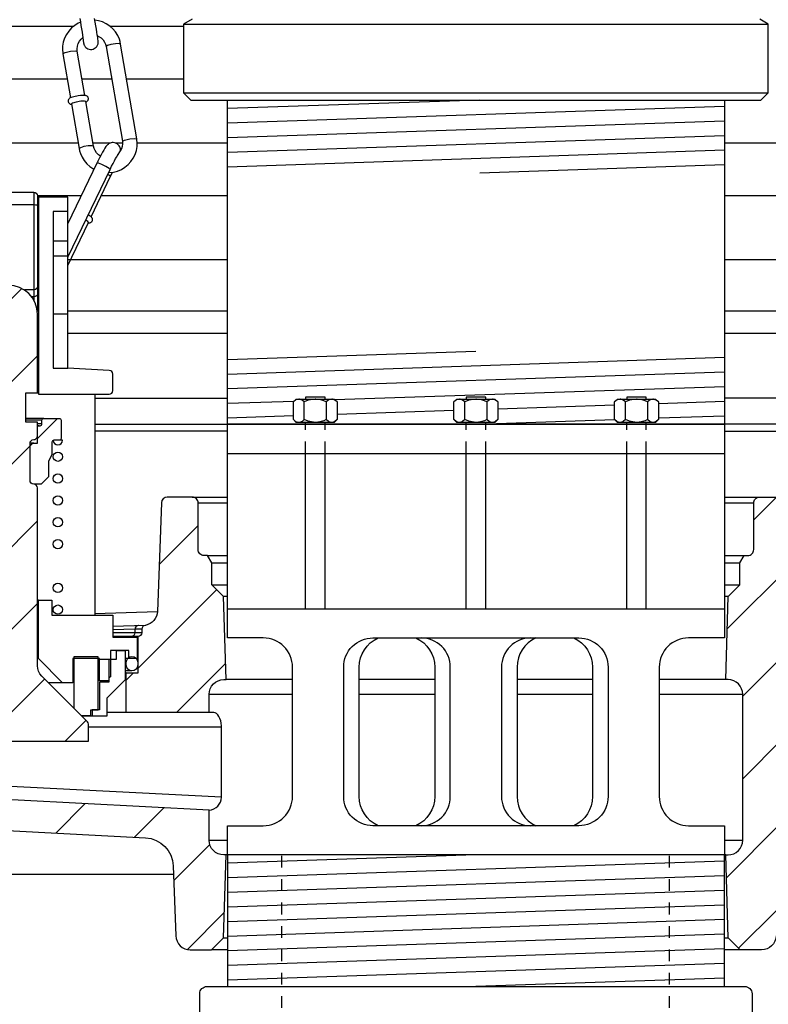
# Model space of a CAD drawing. Extents: x -285 to 5863, y 308 to 3178.
# Tile 188 of 256: x 165.25 to 171.66, y 1421.23 to 1429.66. Entities that reach past the tile are written whole.
import ezdxf

# ---------------------------------------------------------------- set-up
doc = ezdxf.new("R2010")
doc.units = 0
doc.header["$MEASUREMENT"] = 0
doc.linetypes.add('HIDDEN5', pattern=[0.05, 0.025, -0.025])
for name, color, linetype in [('ADAPTOR', 3, 'CONTINUOUS'), ('FILL-TUBE', 1, 'CONTINUOUS'), ('FRP-SUMP', 2, 'CONTINUOUS'), ('GALV-4-PIPE', 4, 'CONTINUOUS'), ('JACK SCREW', 3, 'CONTINUOUS'), ('MULTI-PORT-SPILL-BUCKET', 1, 'CONTINUOUS'), ('MULTI-PORT-SPILL-BUCKET-HATCH', 7, 'CONTINUOUS'), ('MULTI-PORT-SPILL-BUCKET-SHROUD', 1, 'CONTINUOUS'), ('THREADED-ADAPTOR', 4, 'CONTINUOUS')]:
    doc.layers.add(name, color=color, linetype=linetype)
pattern_1 = [(45, (-7668.807, 235.12833), (-0.35355339, 0.35355339), [])]

msp = doc.modelspace()

# ---------------------------------------------------------------- hatches: boundary and pattern name
at = {"layer": 'MULTI-PORT-SPILL-BUCKET-HATCH', "linetype": 'Continuous'}
h = msp.add_hatch(dxfattribs=at)
h.set_pattern_fill('LINE', color=256, scale=4, angle=45, style=0)
h.set_pattern_definition(pattern_1)
edge = h.paths.add_edge_path()
edge.add_line((164.90538, 1427.13575), (164.90538, 1426.09351))
edge.add_arc((164.93663, 1426.09351), 0.03125, 180, 270.325228)
edge.add_arc((164.93698, 1426.03101), 0.03125, 0, 90.325228, ccw=False)
edge.add_line((164.96823, 1426.03101), (164.96823, 1425.71283))
edge.add_arc((164.93698, 1425.71283), 0.03125, 269.674772, 360, ccw=False)
edge.add_arc((164.93663, 1425.65033), 0.03125, 89.674772, 180)
edge.add_line((164.90538, 1425.65033), (164.90538, 1424.12791))
edge.add_arc((164.78038, 1424.12791), 0.125, -45.000035, 0, ccw=False)
edge.add_line((164.86876, 1424.03953), (164.47775, 1423.64851))
edge.add_arc((164.49984, 1423.62641), 0.03125, 134.999965, 180)
edge.add_line((164.46859, 1423.62641), (164.46859, 1423.48275))
edge.add_line((164.46859, 1423.48275), (165.84286, 1423.48275))
edge.add_line((165.84286, 1423.48275), (165.84286, 1423.62641))
edge.add_arc((165.81161, 1423.62641), 0.03125, 360, 405.000035)
edge.add_line((165.83371, 1423.64851), (165.44269, 1424.03953))
edge.add_arc((165.53108, 1424.12791), 0.125, 180, 225.000035, ccw=False)
edge.add_line((165.40608, 1424.12791), (165.40608, 1425.65033))
edge.add_arc((165.37483, 1425.65033), 0.03125, 0, 90.325228)
edge.add_arc((165.37447, 1425.71283), 0.03125, 180, 270.325228, ccw=False)
edge.add_line((165.34322, 1425.71283), (165.34322, 1426.03101))
edge.add_arc((165.37447, 1426.03101), 0.03125, 89.674772, 180, ccw=False)
edge.add_arc((165.37483, 1426.09351), 0.03125, 269.674772, 360)
edge.add_line((165.40608, 1426.09351), (165.40608, 1426.21318))
edge.add_line((165.40608, 1426.21318), (165.30594, 1426.21318))
edge.add_line((165.30594, 1426.21318), (165.30594, 1426.46246))
edge.add_line((165.30594, 1426.46246), (165.40608, 1426.46246))
edge.add_line((165.40608, 1426.46246), (165.40608, 1427.13575))
edge.add_arc((165.15573, 1427.13468), 0.25035, 0.244157, 179.755843)
h = msp.add_hatch(dxfattribs=at)
h.set_pattern_fill('LINE', color=256, scale=4, angle=45, style=0)
h.set_pattern_definition(pattern_1)
edge = h.paths.add_edge_path()
edge.add_arc((166.99915, 1422.63328), 0.125, 180, 270, ccw=False)
edge.add_line((166.87415, 1422.63328), (166.87415, 1422.89251))
edge.add_line((166.87415, 1422.89251), (164.1493, 1423.03317))
edge.add_arc((164.15575, 1423.158), 0.125, 180, 267.044976, ccw=False)
edge.add_line((164.03075, 1423.158), (164.03075, 1423.60171))
edge.add_arc((164.15575, 1423.60171), 0.125, 94.525391, 180, ccw=False)
edge.add_line((164.14588, 1423.72632), (164.1458, 1424.06548))
edge.add_line((164.1458, 1424.06548), (164.04459, 1424.06548))
edge.add_line((164.04459, 1424.06548), (164.04459, 1424.37869))
edge.add_line((164.04459, 1424.37869), (163.9061, 1424.37869))
edge.add_line((163.9061, 1424.37869), (163.9061, 1424.38402))
edge.add_line((163.9061, 1424.38402), (163.9061, 1424.38508))
edge.add_line((163.9061, 1424.38508), (163.87308, 1424.38828))
edge.add_line((163.87308, 1424.38828), (163.84325, 1424.4))
edge.add_line((163.84325, 1424.4), (163.81662, 1424.41811))
edge.add_line((163.81662, 1424.41811), (163.79637, 1424.44367))
edge.add_line((163.79637, 1424.44367), (163.78253, 1424.4735))
edge.add_line((163.78253, 1424.4735), (163.7772, 1424.50546))
edge.add_line((163.7772, 1424.50546), (163.72076, 1426.13473))
edge.add_arc((163.65809, 1426.13235), 0.06272, 2.173434, 90.189466)
edge.add_line((163.65788, 1426.19507), (163.29035, 1426.19507))
edge.add_line((163.29035, 1426.19507), (163.2179, 1426.07042))
edge.add_line((163.2179, 1426.07042), (163.2179, 1425.94578))
edge.add_line((163.2179, 1425.94578), (163.39759, 1425.94578))
edge.add_arc((163.39723, 1425.91418), 0.03161, -0.643124, 89.356876, ccw=False)
edge.add_line((163.42884, 1425.91382), (163.42884, 1424.5779))
edge.add_line((163.42884, 1424.5779), (163.49915, 1424.50759))
edge.add_line((163.49915, 1424.50759), (163.49915, 1424.3691))
edge.add_arc((163.74843, 1424.3691), 0.24929, 180, 255.438151)
edge.add_arc((163.65573, 1424.00682), 0.12467, -0.457939, 76.061689, ccw=False)
edge.add_line((163.78039, 1424.00583), (163.78039, 1423.02613))
edge.add_arc((164.03039, 1423.02613), 0.25, 180, 266.995515)
edge.add_line((164.01729, 1422.77648), (166.33107, 1422.65504))
edge.add_arc((166.31797, 1422.40538), 0.25, 1.999992, 86.995515, ccw=False)
edge.add_line((166.56782, 1422.4141), (166.58869, 1421.81641))
edge.add_arc((166.71361, 1421.82077), 0.125, 182, 270)
edge.add_line((166.71361, 1421.69577), (166.89445, 1421.69577))
edge.add_line((166.89445, 1421.69577), (166.99731, 1421.79864))
edge.add_line((166.99731, 1421.79864), (167.0194, 1422.50828))
h = msp.add_hatch(dxfattribs=at)
h.set_pattern_fill('LINE', color=256, scale=4, angle=45, style=0)
h.set_pattern_definition(pattern_1)
edge = h.paths.add_edge_path()
edge.add_line((165.37447, 1426.03101), (165.40608, 1426.03101))
edge.add_line((165.40608, 1426.03101), (165.40608, 1426.16559))
edge.add_arc((165.4217, 1426.16559), 0.01562, 90, 180, ccw=False)
edge.add_line((165.4217, 1426.18122), (165.4288, 1426.18122))
edge.add_arc((165.4288, 1426.19684), 0.01562, 270, 360)
edge.add_line((165.44443, 1426.19684), (165.44443, 1426.22845))
edge.add_arc((165.46005, 1426.22845), 0.01562, 90, 180, ccw=False)
edge.add_line((165.46005, 1426.24407), (165.59286, 1426.24407))
edge.add_arc((165.59286, 1426.22845), 0.01562, 0, 90, ccw=False)
edge.add_line((165.60849, 1426.22845), (165.60849, 1426.0722))
edge.add_arc((165.59286, 1426.0722), 0.01562, -90, 0, ccw=False)
edge.add_line((165.59286, 1426.05657), (165.54635, 1426.05657))
edge.add_arc((165.54635, 1426.04095), 0.01562, 90, 180)
edge.add_line((165.53072, 1426.04095), (165.53072, 1425.93193))
edge.add_line((165.53072, 1425.93193), (165.49983, 1425.8776))
edge.add_line((165.49983, 1425.8776), (165.49983, 1425.74443))
edge.add_line((165.49983, 1425.74443), (165.43697, 1425.68158))
edge.add_line((165.43697, 1425.68158), (165.37447, 1425.68158))
edge.add_arc((165.37447, 1425.71283), 0.03125, 180, 270, ccw=False)
edge.add_line((165.34322, 1425.71283), (165.34322, 1425.99976))
edge.add_arc((165.37447, 1425.99976), 0.03125, 90, 180, ccw=False)
h = msp.add_hatch(dxfattribs=at)
h.set_pattern_fill('LINE', color=256, scale=4, angle=45, style=0)
h.set_pattern_definition([(45, (-7804.6095, 263.62307), (-0.35355339, 0.35355339), [])])
edge = h.paths.add_edge_path()
edge.add_line((174.8819, 1424.57848), (174.81165, 1424.50828))
edge.add_line((174.81165, 1424.50828), (174.78056, 1424.42892))
edge.add_line((174.78056, 1424.42892), (174.72472, 1424.36462))
edge.add_line((174.72472, 1424.36462), (174.65059, 1424.32282))
edge.add_line((174.65059, 1424.32282), (174.56667, 1424.3083))
edge.add_line((174.56667, 1424.3083), (172.05055, 1424.3083))
edge.add_line((172.05055, 1424.3083), (171.987, 1424.29995))
edge.add_line((171.987, 1424.29995), (171.92789, 1424.27596))
edge.add_line((171.92789, 1424.27596), (171.8768, 1424.23801))
edge.add_line((171.8768, 1424.23801), (171.83718, 1424.18826))
edge.add_line((171.83718, 1424.18826), (171.81124, 1424.13007))
edge.add_line((171.81124, 1424.13007), (171.80071, 1424.06688))
edge.add_line((171.80071, 1424.06688), (171.72212, 1421.81641))
edge.add_arc((171.59719, 1421.82077), 0.125, 270, 358, ccw=False)
edge.add_line((171.59719, 1421.69577), (171.41635, 1421.69577))
edge.add_line((171.41635, 1421.69577), (171.3135, 1421.79864))
edge.add_line((171.3135, 1421.79864), (171.2914, 1422.50828))
edge.add_line((171.2914, 1422.50828), (171.31165, 1422.50828))
edge.add_arc((171.31165, 1422.63328), 0.125, 270, 360)
edge.add_line((171.43665, 1422.63328), (171.43665, 1423.88328))
edge.add_arc((171.31165, 1423.88328), 0.125, 0, 90)
edge.add_line((171.31165, 1424.00828), (171.2914, 1424.00828))
edge.add_line((171.2914, 1424.00828), (171.3136, 1424.72118))
edge.add_line((171.3136, 1424.72118), (171.4132, 1424.82078))
edge.add_line((171.4132, 1424.82078), (171.4132, 1425.00828))
edge.add_line((171.4132, 1425.00828), (171.44929, 1425.07078))
edge.add_line((171.44929, 1425.07078), (171.4804, 1425.07078))
edge.add_arc((171.48041, 1425.12078), 0.05, 269.996427, 360.000659)
edge.add_line((171.5304, 1425.12078), (171.5304, 1425.52078))
edge.add_arc((171.5804, 1425.52078), 0.05, 89.996427, 180.000659, ccw=False)
edge.add_line((171.5804, 1425.57078), (171.79462, 1425.57078))
edge.add_arc((171.79462, 1425.52078), 0.05, 1.99832, 90.004096, ccw=False)
edge.add_line((171.84459, 1425.52253), (171.87589, 1424.62634))
edge.add_line((171.87589, 1424.62634), (171.87634, 1424.62075))
edge.add_line((171.87634, 1424.62075), (171.87732, 1424.61522))
edge.add_line((171.87732, 1424.61522), (171.88037, 1424.60558))
edge.add_line((171.88037, 1424.60558), (171.88499, 1424.59658))
edge.add_line((171.88499, 1424.59658), (171.89105, 1424.5885))
edge.add_line((171.89105, 1424.5885), (171.89838, 1424.58154))
edge.add_line((171.89838, 1424.58154), (171.90678, 1424.57592))
edge.add_line((171.90678, 1424.57592), (171.916, 1424.57178))
edge.add_line((171.916, 1424.57178), (171.92578, 1424.56925))
edge.add_line((171.92578, 1424.56925), (171.93585, 1424.5684))
edge.add_line((171.93585, 1424.5684), (174.41536, 1424.5684))
edge.add_line((174.41536, 1424.5684), (174.42696, 1424.56894))
edge.add_line((174.42696, 1424.56894), (174.43846, 1424.57055))
edge.add_line((174.43846, 1424.57055), (174.45875, 1424.57619))
edge.add_line((174.45875, 1424.57619), (174.47783, 1424.58513))
edge.add_line((174.47783, 1424.58513), (174.49512, 1424.59718))
edge.add_line((174.49512, 1424.59718), (174.51016, 1424.61195))
edge.add_line((174.51016, 1424.61195), (174.52249, 1424.62905))
edge.add_line((174.52249, 1424.62905), (174.5318, 1424.64796))
edge.add_line((174.5318, 1424.64796), (174.53777, 1424.66818))
edge.add_line((174.53777, 1424.66818), (174.54029, 1424.68911))
edge.add_line((174.54029, 1424.68911), (174.5908, 1426.13546))
edge.add_arc((174.65326, 1426.13328), 0.0625, 90, 178, ccw=False)
edge.add_line((174.65326, 1426.19578), (175.02073, 1426.19578))
edge.add_line((175.02073, 1426.19578), (175.0929, 1426.07078))
edge.add_line((175.0929, 1426.07078), (175.0929, 1425.94578))
edge.add_line((175.0929, 1425.94578), (174.91315, 1425.94578))
edge.add_arc((174.91315, 1425.91453), 0.03125, 90, 180)
edge.add_line((174.8819, 1425.91453), (174.8819, 1424.57848))
h = msp.add_hatch(dxfattribs=at)
h.set_pattern_fill('LINE', color=256, scale=4, angle=45, style=0)
h.set_pattern_definition(pattern_1)
h.paths.add_polyline_path([(166.99721, 1424.72118), (166.8976, 1424.82078), (166.8976, 1425.00828), (166.86152, 1425.07078), (166.8304, 1425.07078, -0.4142352), (166.7804, 1425.12078), (166.7804, 1425.52078, 0.4142352), (166.7304, 1425.57078), (166.51619, 1425.57078, 0.4040555), (166.46622, 1425.52253), (166.43416, 1424.60462, -0.3783096), (166.31732, 1424.46995, 0.3026228), (166.29811, 1424.44111), (166.29811, 1424.40887, -0.4142136), (166.26686, 1424.37762), (166.26686, 1424.06548), (166.16565, 1424.06548), (166.16557, 1423.72632), (166.87415, 1423.72671), (166.87415, 1423.88328, -0.4142136), (166.99915, 1424.00828), (167.0194, 1424.00828)])

# ---------------------------------------------------------------- linework, layer by layer
at = {"layer": 'ADAPTOR', "color": 7}
for p, q in [((166.6554, 1429.61727), (171.6554, 1429.61727)), ((166.6554, 1429.03073), (171.6554, 1429.03073))]:
    msp.add_line(p, q, dxfattribs=at)
at = {"layer": 'ADAPTOR', "linetype": 'Continuous'}
for points in [[(166.72912, 1429.66001), (166.6554, 1429.61727), (166.6554, 1429.03073), (166.7179, 1428.96823)], [(166.7179, 1428.96823), (171.5929, 1428.96823), (171.6554, 1429.03073), (171.6554, 1429.61727), (171.58168, 1429.66001)]]:
    msp.add_lwpolyline(points, dxfattribs=at)
at = {"layer": 'FILL-TUBE', "linetype": 'HIDDEN5'}
msp.add_line((167.492, 1422.49975), (167.492, 1366.74561), dxfattribs=at)
at = {"layer": 'FILL-TUBE', "color": 1, "linetype": 'HIDDEN5'}
msp.add_line((170.80647, 1422.49975), (170.80647, 1260.9062), dxfattribs=at)
at = {"layer": 'FRP-SUMP', "color": 7, "linetype": 'Continuous'}
msp.add_line((161.53562, 1422.34451), (166.57025, 1422.34451), dxfattribs=at)
at = {"layer": 'GALV-4-PIPE', "color": 7}
for p, q in [((169.19008, 1428.96823), (167.0304, 1428.89549)), ((171.2804, 1428.91357), (167.0304, 1428.77042)), ((171.2804, 1428.7885), (167.0304, 1428.64535)), ((171.2804, 1428.66343), (167.0304, 1428.52027)), ((171.2804, 1428.53836), (167.0304, 1428.3952)), ((171.2804, 1428.41329), (169.19008, 1428.34288)), ((167.0304, 1426.74894), (169.1554, 1426.82052)), ((167.0304, 1426.62387), (171.2804, 1426.76702)), ((167.0304, 1426.4988), (171.2804, 1426.64195)), ((167.94968, 1426.40469), (171.2804, 1426.51688)), ((167.0304, 1426.37373), (167.60284, 1426.39301)), ((169.3429, 1426.32655), (170.34121, 1426.36017)), ((170.71621, 1426.3728), (171.2804, 1426.39181)), ((167.0304, 1426.24865), (167.5946, 1426.26766)), ((167.9696, 1426.28029), (168.9679, 1426.31392)), ((170.71621, 1426.24773), (171.2804, 1426.26674)), ((169.24915, 1426.19832), (170.34121, 1426.2351))]:
    msp.add_line(p, q, dxfattribs=at)
at = {"layer": 'GALV-4-PIPE', "linetype": 'Continuous'}
msp.add_lwpolyline([(167.0304, 1426.19516), (167.0304, 1428.96823), (171.2804, 1428.96823), (171.2804, 1426.19516)], close=True, dxfattribs=at)
at = {"layer": 'JACK SCREW', "color": 2, "linetype": 'Continuous'}
for p, q in [((167.68835, 1426.23409), (167.68835, 1426.38477)), ((167.87585, 1426.38477), (167.87585, 1426.23409)), ((169.06165, 1426.23409), (169.06165, 1426.38477)), ((169.24915, 1426.38477), (169.24915, 1426.23409)), ((170.43496, 1426.23409), (170.43496, 1426.38477)), ((170.62246, 1426.38477), (170.62246, 1426.23409)), ((167.69822, 1426.19516), (167.69822, 1426.20897)), ((167.86598, 1426.19516), (167.86598, 1426.20897)), ((169.07152, 1426.19516), (169.07152, 1426.20897)), ((169.23928, 1426.19516), (169.23928, 1426.20897)), ((170.44483, 1426.19516), (170.44483, 1426.20897)), ((170.61259, 1426.19516), (170.61259, 1426.20897)), ((167.69822, 1424.61539), (167.69822, 1425.94502)), ((167.86598, 1424.61539), (167.86598, 1425.94502)), ((169.07152, 1424.61539), (169.07152, 1425.94502)), ((169.23928, 1424.61539), (169.23928, 1425.94502)), ((170.44483, 1424.61539), (170.44483, 1425.94502)), ((170.61259, 1424.61539), (170.61259, 1425.94502))]:
    msp.add_line(p, q, dxfattribs=at)
at = {"layer": 'JACK SCREW', "color": 1, "linetype": 'HIDDEN5', "ltscale": 0.25}
for p, q in [((167.69822, 1425.94502), (167.69822, 1426.19516)), ((167.86598, 1425.94502), (167.86598, 1426.19516)), ((169.07152, 1425.94502), (169.07152, 1426.19516)), ((169.23928, 1425.94502), (169.23928, 1426.19516)), ((170.44483, 1425.94502), (170.44483, 1426.19516)), ((170.61259, 1425.94502), (170.61259, 1426.19516))]:
    msp.add_line(p, q, dxfattribs=at)
at = {"layer": 'JACK SCREW', "linetype": 'Continuous'}
for p, q in [((167.0304, 1425.94502), (171.2804, 1425.94502)), ((167.0304, 1424.61539), (171.2804, 1424.61539))]:
    msp.add_line(p, q, dxfattribs=at)
at = {"layer": 'JACK SCREW', "color": 2, "linetype": 'Continuous'}
for points in [[(167.86598, 1426.40989), (167.86598, 1426.42596), (167.69822, 1426.42596), (167.69822, 1426.40989)], [(169.23928, 1426.40989), (169.23928, 1426.42596), (169.07152, 1426.42596), (169.07152, 1426.40989)], [(170.61259, 1426.40989), (170.61259, 1426.42596), (170.44483, 1426.42596), (170.44483, 1426.40989)], [(167.9696, 1426.38477), (167.95006, 1426.40093), (167.92861, 1426.40989), (167.92273, 1426.40989), (167.92273, 1426.40989), (167.89836, 1426.40274), (167.87585, 1426.38477), (167.8548, 1426.39436), (167.82204, 1426.40505), (167.78686, 1426.40982), (167.7821, 1426.40989), (167.72169, 1426.39902), (167.68835, 1426.38477), (167.66881, 1426.40093), (167.64736, 1426.40989), (167.64148, 1426.40989), (167.61711, 1426.40274), (167.5946, 1426.38477)], [(169.3429, 1426.38477), (169.32336, 1426.40093), (169.30191, 1426.40989), (169.29603, 1426.40989), (169.29603, 1426.40989), (169.27166, 1426.40274), (169.24915, 1426.38477), (169.22811, 1426.39436), (169.19535, 1426.40505), (169.16017, 1426.40982), (169.1554, 1426.40989), (169.09499, 1426.39902), (169.06165, 1426.38477), (169.04211, 1426.40093), (169.02067, 1426.40989), (169.01478, 1426.40989), (168.99041, 1426.40274), (168.9679, 1426.38477)], [(170.71621, 1426.38477), (170.69666, 1426.40093), (170.67522, 1426.40989), (170.66933, 1426.40989), (170.66933, 1426.40989), (170.64496, 1426.40274), (170.62246, 1426.38477), (170.60141, 1426.39436), (170.56865, 1426.40505), (170.53347, 1426.40982), (170.52871, 1426.40989), (170.4683, 1426.39902), (170.43496, 1426.38477), (170.41542, 1426.40093), (170.39397, 1426.40989), (170.38808, 1426.40989), (170.36371, 1426.40274), (170.34121, 1426.38477)], [(167.9696, 1426.23409), (167.95006, 1426.21793), (167.92861, 1426.20897), (167.92273, 1426.20897), (167.92273, 1426.20897), (167.89836, 1426.21612), (167.87585, 1426.23409), (167.8548, 1426.2245), (167.82204, 1426.21381), (167.78686, 1426.20904), (167.7821, 1426.20897), (167.72169, 1426.21984), (167.68835, 1426.23409), (167.66881, 1426.21793), (167.64736, 1426.20897), (167.64148, 1426.20897), (167.61711, 1426.21612), (167.5946, 1426.23409)], [(169.3429, 1426.23409), (169.32336, 1426.21793), (169.30191, 1426.20897), (169.29603, 1426.20897), (169.29603, 1426.20897), (169.27166, 1426.21612), (169.24915, 1426.23409), (169.22811, 1426.2245), (169.19535, 1426.21381), (169.16017, 1426.20904), (169.1554, 1426.20897), (169.09499, 1426.21984), (169.06165, 1426.23409), (169.04211, 1426.21793), (169.02067, 1426.20897), (169.01478, 1426.20897), (168.99041, 1426.21612), (168.9679, 1426.23409)], [(170.71621, 1426.23409), (170.69666, 1426.21793), (170.67522, 1426.20897), (170.66933, 1426.20897), (170.66933, 1426.20897), (170.64496, 1426.21612), (170.62246, 1426.23409), (170.60141, 1426.2245), (170.56865, 1426.21381), (170.53347, 1426.20904), (170.52871, 1426.20897), (170.4683, 1426.21984), (170.43496, 1426.23409), (170.41542, 1426.21793), (170.39397, 1426.20897), (170.38808, 1426.20897), (170.36371, 1426.21612), (170.34121, 1426.23409)]]:
    msp.add_lwpolyline(points, dxfattribs=at)
for points in [[(167.61972, 1426.20897), (167.5946, 1426.23409), (167.5946, 1426.38477), (167.61972, 1426.40989), (167.94448, 1426.40989), (167.9696, 1426.38477), (167.9696, 1426.23409), (167.94448, 1426.20897)], [(168.99302, 1426.20897), (168.9679, 1426.23409), (168.9679, 1426.38477), (168.99302, 1426.40989), (169.31778, 1426.40989), (169.3429, 1426.38477), (169.3429, 1426.23409), (169.31778, 1426.20897)], [(170.36633, 1426.20897), (170.34121, 1426.23409), (170.34121, 1426.38477), (170.36633, 1426.40989), (170.69108, 1426.40989), (170.71621, 1426.38477), (170.71621, 1426.23409), (170.69108, 1426.20897)]]:
    msp.add_lwpolyline(points, close=True, dxfattribs=at)
at = {"layer": 'JACK SCREW', "linetype": 'Continuous'}
for points in [[(171.2804, 1426.19516), (171.2804, 1424.36539), (170.97343, 1424.36539, 0.4142136), (170.72343, 1424.11539), (170.72343, 1423.00828, 0.4142136), (170.97343, 1422.75828), (171.2804, 1422.75828), (171.2804, 1422.50828), (167.0304, 1422.50828), (167.0304, 1422.75828), (167.33738, 1422.75828, 0.4142136), (167.58738, 1423.00828), (167.58738, 1424.11539, 0.4142136), (167.33738, 1424.36539), (167.0304, 1424.36539), (167.0304, 1426.19516), (171.2804, 1426.19516)], [(168.31945, 1422.75828, -0.2981654), (168.15805, 1423.00828), (168.15805, 1424.11539, -0.2981654), (168.31945, 1424.36539)], [(169.99136, 1424.36539, -0.2981654), (170.15276, 1424.11539), (170.15276, 1423.00828, -0.2981654), (169.99136, 1422.75828)]]:
    msp.add_lwpolyline(points, format="xyb", dxfattribs=at)
msp.add_lwpolyline([(170.03593, 1424.36539, -0.4142136), (170.28593, 1424.11539), (170.28593, 1423.00828, -0.4142136), (170.03593, 1422.75828), (168.27488, 1422.75828, -0.4142136), (168.02488, 1423.00828), (168.02488, 1424.11539, -0.4142136), (168.27488, 1424.36539)], format="xyb", close=True, dxfattribs=at)
at = {"layer": 'JACK SCREW', "color": 1, "linetype": 'Continuous'}
for points in [[(168.64208, 1424.36539, -0.2981654), (168.80349, 1424.11539), (168.80349, 1423.00828, -0.2981654), (168.64208, 1422.75828)], [(168.68665, 1422.75828, 0.4142136), (168.93665, 1423.00828), (168.93665, 1424.11539, 0.4142136), (168.68665, 1424.36539)], [(169.62415, 1424.36539, 0.4142136), (169.37415, 1424.11539), (169.37415, 1423.00828, 0.4142136), (169.62415, 1422.75828)], [(169.66872, 1424.36539, 0.2981654), (169.50732, 1424.11539), (169.50732, 1423.00828, 0.2981654), (169.66872, 1422.75828)]]:
    msp.add_lwpolyline(points, format="xyb", dxfattribs=at)
at = {"layer": 'MULTI-PORT-SPILL-BUCKET', "color": 1, "linetype": 'Continuous'}
for p, q in [((165.8215, 1428.95211), (165.82161, 1428.95217)), ((165.54031, 1427.76322), (165.66602, 1427.76322)), ((165.54031, 1427.63645), (165.66602, 1427.63645)), ((165.66602, 1427.13681), (165.54031, 1427.13681)), ((165.89826, 1426.45074), (165.89826, 1424.55979))]:
    msp.add_line(p, q, dxfattribs=at)
at = {"layer": 'MULTI-PORT-SPILL-BUCKET', "linetype": 'Continuous'}
for p, q in [((165.37483, 1428.18083), (165.37483, 1427.25581)), ((165.62086, 1426.05657), (165.59286, 1426.05657)), ((166.16565, 1424.06548), (166.15713, 1424.06548))]:
    msp.add_line(p, q, dxfattribs=at)
at = {"layer": 'MULTI-PORT-SPILL-BUCKET', "color": 7, "linetype": 'Continuous'}
for p, q in [((165.41567, 1428.0189), (165.40608, 1428.0189)), ((165.41567, 1427.98694), (165.40608, 1427.98694)), ((165.40608, 1427.65456), (165.41567, 1427.65456)), ((165.40608, 1427.6226), (165.41567, 1427.6226)), ((165.41567, 1427.51181), (165.40608, 1427.51181)), ((165.40608, 1427.26145), (165.41567, 1427.26145)), ((165.40608, 1427.13681), (165.41567, 1427.13681)), ((165.41567, 1427.10485), (165.40608, 1427.10485)), ((165.40608, 1426.70536), (165.41354, 1426.70536)), ((165.41354, 1426.70536), (165.41567, 1426.70536)), ((165.40608, 1426.46246), (165.41567, 1426.46246)), ((165.46005, 1426.24407), (165.30594, 1426.24407)), ((165.44443, 1426.22845), (165.30594, 1426.22845)), ((165.44443, 1426.19684), (165.40608, 1426.19684)), ((165.4217, 1426.18122), (165.40608, 1426.18122)), ((165.89826, 1426.19578), (167.0304, 1426.19516)), ((175.23044, 1426.19578), (171.2804, 1426.19578)), ((167.0304, 1426.13546), (165.89826, 1426.13546)), ((171.2804, 1426.13546), (174.5908, 1426.13546)), ((165.37447, 1426.03101), (165.34322, 1426.03101)), ((166.7304, 1425.57078), (167.0304, 1425.57078)), ((166.7804, 1425.52078), (167.0304, 1425.52078)), ((171.2804, 1425.57078), (171.5804, 1425.57078)), ((171.2804, 1425.52078), (171.5304, 1425.52078)), ((166.86152, 1425.07078), (167.0304, 1425.07078)), ((166.8976, 1425.00828), (167.0304, 1425.00828)), ((171.2804, 1425.07078), (171.44929, 1425.07078)), ((171.2804, 1425.00828), (171.4132, 1425.00828)), ((166.8976, 1424.82078), (167.0304, 1424.82078)), ((171.2804, 1424.82078), (171.4132, 1424.82078)), ((165.41567, 1424.68763), (165.40608, 1424.68763)), ((167.0304, 1424.72118), (166.99721, 1424.72118)), ((171.3136, 1424.72118), (171.2804, 1424.72118)), ((165.89826, 1424.57563), (166.43372, 1424.59249)), ((166.32834, 1424.47235), (166.0506, 1424.46324)), ((165.41567, 1424.24233), (165.40608, 1424.24233)), ((166.18696, 1424.19013), (166.15713, 1424.19013)), ((166.16565, 1424.1571), (166.15713, 1424.1571)), ((166.16565, 1424.1326), (166.15713, 1424.1326)), ((166.21466, 1424.08359), (166.15713, 1424.08359)), ((165.62127, 1423.98239), (165.49983, 1423.98239)), ((167.58738, 1424.00828), (167.0194, 1424.00828)), ((168.80349, 1424.00828), (168.15805, 1424.00828)), ((170.15276, 1424.00828), (169.50732, 1424.00828)), ((171.2914, 1424.00828), (170.72343, 1424.00828)), ((166.87415, 1423.88328), (167.58738, 1423.88328)), ((168.15805, 1423.88328), (168.80349, 1423.88328)), ((169.50732, 1423.88328), (170.15276, 1423.88328)), ((170.72343, 1423.88328), (171.43665, 1423.88328)), ((166.16557, 1423.72632), (165.99946, 1423.72632)), ((166.97978, 1423.60207), (165.84286, 1423.60207)), ((166.97978, 1423.00201), (164.0308, 1423.15424)), ((166.87415, 1422.63328), (167.0304, 1422.63328)), ((171.2804, 1422.63328), (171.43665, 1422.63328)), ((167.0194, 1422.50828), (166.99915, 1422.50828)), ((171.2914, 1422.50828), (167.0194, 1422.50828)), ((166.99731, 1421.79864), (167.0304, 1421.79864)), ((171.2804, 1421.79864), (171.3135, 1421.79864)), ((167.0304, 1421.69577), (166.89445, 1421.69577)), ((171.41635, 1421.69577), (171.2804, 1421.69577))]:
    msp.add_line(p, q, dxfattribs=at)
at = {"layer": 'MULTI-PORT-SPILL-BUCKET', "color": 1, "linetype": 'Continuous'}
for points in [[(165.76879, 1429.63245), (165.75598, 1429.62633), (165.72553, 1429.60784), (165.69803, 1429.58524), (165.67405, 1429.55899), (165.65408, 1429.52963), (165.63855, 1429.49779), (165.62773, 1429.46405), (165.6219, 1429.42913), (165.6211, 1429.39385), (165.62226, 1429.37933), (165.62429, 1429.36483), (165.68872, 1428.987)], [(165.76836, 1429.66772), (165.77103, 1429.65211), (165.77367, 1429.63653), (165.7787, 1429.60653), (165.78353, 1429.57728), (165.78802, 1429.5497), (165.80092, 1429.45648), (165.80186, 1429.4518), (165.80418, 1429.44442), (165.80504, 1429.4421), (165.80611, 1429.43949), (165.80819, 1429.4352), (165.81079, 1429.43071), (165.81519, 1429.42465), (165.82034, 1429.4191), (165.82882, 1429.41232), (165.83838, 1429.40707), (165.84871, 1429.40357), (165.8595, 1429.40191), (165.87086, 1429.40221), (165.88198, 1429.40456), (165.89196, 1429.40861), (165.9011, 1429.41431), (165.90763, 1429.41996), (165.91331, 1429.42644), (165.91737, 1429.43247), (165.9207, 1429.43891), (165.92289, 1429.44456), (165.92451, 1429.45032), (165.92538, 1429.45483), (165.92591, 1429.45911), (165.92609, 1429.46181), (165.92615, 1429.46418), (165.92615, 1429.46604), (165.92611, 1429.46761), (165.92601, 1429.46961), (165.92589, 1429.4713), (165.92555, 1429.47504), (165.92514, 1429.47869), (165.92363, 1429.49022), (165.92144, 1429.50543), (165.91835, 1429.5258), (165.91456, 1429.55), (165.91034, 1429.57632), (165.90567, 1429.60491), (165.90069, 1429.63488), (165.89556, 1429.66539)], [(166.01432, 1428.34726), (166.05674, 1428.35191), (166.09118, 1428.36115), (166.12396, 1428.37514), (166.15442, 1428.39364), (166.18192, 1428.41623), (166.20589, 1428.44248), (166.22586, 1428.47184), (166.2414, 1428.50368), (166.25221, 1428.53742), (166.25805, 1428.57234), (166.25884, 1428.60762), (166.25768, 1428.62214), (166.25566, 1428.63664), (166.11728, 1429.44808), (166.11281, 1429.46882), (166.10663, 1429.48895), (166.09251, 1429.52115), (166.07389, 1429.55116), (166.05115, 1429.57824), (166.02477, 1429.60182), (165.99526, 1429.62145), (165.96323, 1429.63674), (165.92931, 1429.64736), (165.89773, 1429.65253)], [(165.81195, 1429.00801), (165.74751, 1429.38584), (165.74621, 1429.39617), (165.7458, 1429.40649), (165.74808, 1429.42932), (165.75466, 1429.4515), (165.76558, 1429.47239), (165.78035, 1429.49089), (165.79427, 1429.50324)], [(165.91937, 1429.51907), (165.9515, 1429.50038), (165.96794, 1429.48388), (165.98089, 1429.46484), (165.98896, 1429.4467), (165.99405, 1429.42707), (166.13243, 1428.61563), (166.13374, 1428.6053), (166.13415, 1428.59498), (166.13187, 1428.57215), (166.12529, 1428.54998), (166.11613, 1428.53524)], [(165.82161, 1428.95217), (165.82789, 1428.95566), (165.83382, 1428.96068), (165.83657, 1428.96401), (165.83896, 1428.96794), (165.84074, 1428.97248), (165.84168, 1428.97739), (165.84168, 1428.98252), (165.84069, 1428.98758), (165.83882, 1428.99218), (165.83619, 1428.99631), (165.83345, 1428.99933), (165.83043, 1429.00185), (165.82731, 1429.00381), (165.82419, 1429.0053), (165.82056, 1429.00659), (165.81705, 1429.00747), (165.8106, 1429.00845), (165.80387, 1429.00888), (165.79287, 1429.0089), (165.78019, 1429.00801), (165.77725, 1429.00766), (165.77422, 1429.00727), (165.75605, 1429.00503), (165.75581, 1429.00501), (165.75556, 1429.00497), (165.74239, 1429.00284), (165.72926, 1429.00003), (165.71701, 1428.99702), (165.70604, 1428.99392), (165.69567, 1428.99033), (165.68663, 1428.98617), (165.6819, 1428.98332), (165.67733, 1428.97954), (165.67441, 1428.97628), (165.67183, 1428.97235), (165.66992, 1428.96792), (165.66879, 1428.96309), (165.66859, 1428.95796), (165.66937, 1428.95287), (165.67111, 1428.94809), (165.67367, 1428.94377), (165.67636, 1428.94062), (165.67936, 1428.938), (165.68246, 1428.93595), (165.68557, 1428.93438), (165.68911, 1428.93305), (165.69254, 1428.93212), (165.69811, 1428.93115)], [(165.94512, 1428.48945), (165.92845, 1428.50109), (165.91201, 1428.51759), (165.89906, 1428.53663), (165.89099, 1428.55477), (165.88589, 1428.5744), (165.82084, 1428.95588), (165.80906, 1428.95947), (165.77622, 1428.95768), (165.73625, 1428.95069), (165.70602, 1428.94147), (165.69761, 1428.93487), (165.76267, 1428.55339), (165.76714, 1428.53265), (165.77332, 1428.51253), (165.78744, 1428.48032), (165.80605, 1428.45031), (165.8288, 1428.42323), (165.85518, 1428.39965), (165.88985, 1428.37718)], [(165.66602, 1427.62185), (165.66985, 1427.62991), (166.02728, 1428.37425), (166.03396, 1428.38804), (166.04055, 1428.4014), (166.05293, 1428.42586), (166.06467, 1428.44814), (166.07515, 1428.46712), (166.08408, 1428.48235), (166.08886, 1428.48995), (166.09231, 1428.49503), (166.11613, 1428.53524), (166.11527, 1428.55058), (166.11325, 1428.55912), (166.10992, 1428.56782), (166.1045, 1428.57725), (166.09743, 1428.58576), (166.0884, 1428.59333), (166.0781, 1428.59914), (166.06656, 1428.60301), (166.05456, 1428.60463), (166.04498, 1428.60428), (166.03571, 1428.60255), (166.02803, 1428.6), (166.02102, 1428.59671), (166.01522, 1428.59318), (166.01022, 1428.58947), (166.00573, 1428.58555), (166.00196, 1428.58177), (165.99693, 1428.57603), (165.99252, 1428.57033), (165.98302, 1428.55651), (165.97306, 1428.54027), (165.96212, 1428.52112), (165.95021, 1428.49916), (165.93691, 1428.47354), (165.92317, 1428.44603), (165.91889, 1428.43726), (165.9146, 1428.42835), (165.66602, 1427.91069)], [(165.86526, 1427.96889), (166.03195, 1428.31602), (166.03899, 1428.33079), (166.04589, 1428.34555), (166.04841, 1428.351)], [(165.66602, 1428.01357), (165.54031, 1428.01357), (165.54031, 1426.67446), (165.66602, 1426.67446)], [(165.66602, 1427.55397), (165.84237, 1427.92122), (165.83796, 1427.92816), (165.81915, 1427.94082)], [(165.84146, 1427.91867), (165.84809, 1427.91793), (165.85235, 1427.91792), (165.85697, 1427.91853), (165.86146, 1427.91987), (165.86595, 1427.92207), (165.8698, 1427.92494), (165.87311, 1427.92853), (165.87575, 1427.9328), (165.87754, 1427.93745), (165.87837, 1427.94194), (165.8784, 1427.9466), (165.87742, 1427.95164), (165.87588, 1427.95606), (165.87438, 1427.95891), (165.87268, 1427.96142), (165.87041, 1427.96423), (165.86806, 1427.96666), (165.86282, 1427.97125), (165.8568, 1427.97566), (165.84105, 1427.98557)]]:
    msp.add_lwpolyline(points, dxfattribs=at)
at = {"layer": 'MULTI-PORT-SPILL-BUCKET', "color": 7, "linetype": 'Continuous'}
for points in [[(165.62429, 1429.36483), (165.64275, 1429.37521), (165.68875, 1429.38568), (165.72991, 1429.38957), (165.74751, 1429.38584)], [(166.11728, 1429.44808), (166.10455, 1429.45172), (166.07315, 1429.44995), (166.03507, 1429.44346), (166.00486, 1429.43472), (165.99405, 1429.42707)], [(166.13242, 1428.61572), (166.15109, 1428.62608), (166.19689, 1428.63648), (166.23806, 1428.64037), (166.25566, 1428.63664)], [(165.88587, 1428.57449), (165.87288, 1428.57805), (165.84142, 1428.57623), (165.80345, 1428.56973), (165.7734, 1428.56101), (165.76267, 1428.55338)], [(166.02728, 1428.37425), (166.01866, 1428.38389), (165.99181, 1428.40017), (165.957, 1428.41689), (165.9275, 1428.42766), (165.9146, 1428.42835)], [(166.00853, 1428.33521), (166.02665, 1428.32311), (166.03196, 1428.31603)], [(165.66602, 1427.63352), (165.66984, 1427.6299)], [(166.29811, 1424.44111), (166.23993, 1424.43921), (166.0506, 1424.43329)], [(166.29811, 1424.40887), (166.23987, 1424.40887), (166.0506, 1424.40933)]]:
    msp.add_lwpolyline(points, dxfattribs=at)
at = {"layer": 'MULTI-PORT-SPILL-BUCKET', "color": 2, "linetype": 'Continuous'}
msp.add_lwpolyline([(164.90656, 1427.15922, -0.0671038), (164.90538, 1427.16771), (164.90538, 1428.14958, -0.4142136), (164.93663, 1428.18083), (165.37483, 1428.18083, -0.4142136), (165.40608, 1428.14958), (165.40608, 1427.16771, -0.0707604), (165.40489, 1427.15922)], format="xyb", dxfattribs=at)
at = {"layer": 'MULTI-PORT-SPILL-BUCKET', "color": 1, "linetype": 'Continuous'}
msp.add_lwpolyline([(165.66602, 1428.13822), (165.41567, 1428.13822), (165.41567, 1426.45074), (166.01935, 1426.45074, 0.4142136), (166.0506, 1426.48199), (166.0506, 1426.62407, 0.3984842), (166.02104, 1426.65527), (165.66602, 1426.67446)], format="xyb", close=True, dxfattribs=at)
at = {"layer": 'MULTI-PORT-SPILL-BUCKET', "color": 2, "linetype": 'Continuous'}
for points in [[(164.90538, 1428.06897), (164.90964, 1428.0711), (164.92136, 1428.07323), (164.93663, 1428.0743), (165.37483, 1428.0743), (165.3901, 1428.07323), (165.40182, 1428.0711), (165.40608, 1428.06897)], [(165.40608, 1427.36905), (165.40182, 1427.35627), (165.3901, 1427.34668), (165.37483, 1427.34349), (165.29528, 1427.34349)], [(165.35388, 1427.28809), (165.37483, 1427.28809), (165.3901, 1427.29022), (165.40182, 1427.29448), (165.40608, 1427.30087)]]:
    msp.add_lwpolyline(points, dxfattribs=at)
at = {"layer": 'MULTI-PORT-SPILL-BUCKET', "linetype": 'Continuous'}
for points in [[(164.46859, 1423.48275), (165.84286, 1423.48275), (165.84286, 1423.62641, 0.1989125), (165.83371, 1423.64851), (165.44269, 1424.03953, -0.1989125), (165.40608, 1424.12791), (165.40608, 1425.65033, 0.4158771), (165.37465, 1425.68158, -0.4158771), (165.34322, 1425.71283), (165.34322, 1426.03101, -0.4158771), (165.37465, 1426.06226, 0.4158771), (165.40608, 1426.09351), (165.40608, 1426.21318), (165.30594, 1426.21318), (165.30594, 1426.46246), (165.40608, 1426.46246), (165.40608, 1427.13575, 0.9957477), (164.90538, 1427.13575)], [(166.87415, 1423.72671), (166.87415, 1423.88328, -0.4142136), (166.99915, 1424.00828), (167.0194, 1424.00828), (166.99721, 1424.72118), (166.8976, 1424.82078), (166.8976, 1425.00828), (166.86152, 1425.07078), (166.8304, 1425.07078, -0.4142352), (166.7804, 1425.12078), (166.7804, 1425.52078, 0.4142352), (166.7304, 1425.57078), (166.51619, 1425.57078, 0.4040555), (166.46622, 1425.52253), (166.43375, 1424.59288, -0.3254985), (166.33066, 1424.47242), (166.32834, 1424.47235, 0.4046463), (166.29811, 1424.44111), (166.29811, 1424.40887, -0.4142136), (166.26686, 1424.37762), (166.0506, 1424.37762)], [(171.72212, 1421.81641, -0.4040262), (171.59719, 1421.69577), (171.41635, 1421.69577), (171.3135, 1421.79864), (171.2914, 1422.50828), (171.31165, 1422.50828, 0.4142136), (171.43665, 1422.63328), (171.43665, 1423.88328, 0.4142136), (171.31165, 1424.00828), (171.2914, 1424.00828), (171.3136, 1424.72118), (171.4132, 1424.82078), (171.4132, 1425.00828), (171.44929, 1425.07078), (171.4804, 1425.07078, 0.4142352), (171.5304, 1425.12078), (171.5304, 1425.52078, -0.4142352), (171.5804, 1425.57078), (171.79462, 1425.57078, -0.4040555)], [(166.87415, 1422.89251, 0.397007), (166.97978, 1423.00201), (166.97978, 1423.60207), (166.97978, 1423.61379), (166.97765, 1423.63509), (166.97339, 1423.65533), (166.96593, 1423.67558), (166.95741, 1423.69262), (166.94782, 1423.70754), (166.93717, 1423.71819), (166.92545, 1423.72458), (166.91373, 1423.72671), (166.87415, 1423.72671), (166.16557, 1423.72632), (166.16565, 1424.06548), (166.26686, 1424.06548), (166.26686, 1424.37762)], [(166.99915, 1422.50828, -0.4142136), (166.87415, 1422.63328), (166.87415, 1422.89251), (164.1493, 1423.03317, -0.399187)], [(164.01729, 1422.77648), (166.33107, 1422.65504, -0.3888562), (166.56782, 1422.4141), (166.58869, 1421.81641, 0.4040262), (166.71361, 1421.69577), (166.89445, 1421.69577), (166.99731, 1421.79864), (167.0194, 1422.50828)]]:
    msp.add_lwpolyline(points, format="xyb", dxfattribs=at)
at = {"layer": 'MULTI-PORT-SPILL-BUCKET', "color": 2}
msp.add_lwpolyline([(165.37447, 1426.03101), (165.40608, 1426.03101), (165.40608, 1426.16559, -0.4142136), (165.4217, 1426.18122), (165.4288, 1426.18122, 0.4142136), (165.44443, 1426.19684), (165.44443, 1426.22845, -0.4142136), (165.46005, 1426.24407), (165.59286, 1426.24407, -0.4142136), (165.60849, 1426.22845), (165.60849, 1426.0722, -0.4142136), (165.59286, 1426.05657), (165.54635, 1426.05657, 0.4142136), (165.53072, 1426.04095), (165.53072, 1425.93193), (165.49983, 1425.8776), (165.49983, 1425.74443), (165.43697, 1425.68158), (165.37447, 1425.68158, -0.4142136), (165.34322, 1425.71283), (165.34322, 1425.99976, -0.4142136)], format="xyb", close=True, dxfattribs=at)
at = {"layer": 'MULTI-PORT-SPILL-BUCKET', "color": 1, "linetype": 'Continuous'}
msp.add_lwpolyline([(166.01651, 1423.99943), (165.93661, 1423.99943), (165.93661, 1424.188), (165.70969, 1424.188), (165.70969, 1423.98239), (165.62127, 1423.98239), (165.41567, 1424.18906), (165.41567, 1424.68763), (165.53072, 1424.68763), (165.53072, 1424.55979), (166.0506, 1424.55979), (166.0506, 1424.3723), (166.0506, 1424.3723), (166.2594, 1424.3723), (166.2594, 1424.19013), (166.18696, 1424.19013), (166.18696, 1424.25724), (166.03036, 1424.25724), (166.03036, 1424.03246), (166.01651, 1424.025)], close=True, dxfattribs=at)
at = {"layer": 'MULTI-PORT-SPILL-BUCKET', "color": 7, "linetype": 'Continuous'}
msp.add_lwpolyline([(166.27248, 1424.47051), (166.27016, 1424.47044, 0.4046463), (166.23993, 1424.43921), (166.23987, 1424.40887, -0.4142136), (166.20862, 1424.37762)], format="xyb", dxfattribs=at)
at = {"layer": 'MULTI-PORT-SPILL-BUCKET', "linetype": 'Continuous'}
for points in [[(165.92596, 1424.18267), (166.08256, 1424.18267), (166.08256, 1424.25724), (166.15713, 1424.25724), (166.15713, 1424.00796), (165.99946, 1423.85029), (165.99946, 1423.69475), (165.78746, 1423.69475)], [(166.01651, 1424.18267), (166.01651, 1423.98772), (165.93661, 1423.98772), (165.93661, 1423.75015), (165.87482, 1423.75015), (165.87482, 1423.69475)]]:
    msp.add_lwpolyline(points, dxfattribs=at)
at = {"layer": 'MULTI-PORT-SPILL-BUCKET', "color": 2, "linetype": 'Continuous'}
msp.add_lwpolyline([(165.71822, 1423.76506), (165.78107, 1423.70221), (165.86417, 1423.70221), (165.86417, 1423.75015), (165.92596, 1423.75015), (165.92596, 1424.20291), (165.71822, 1424.20291), (165.71822, 1423.76506)], close=True, dxfattribs=at)
at = {"layer": 'MULTI-PORT-SPILL-BUCKET', "color": 7, "linetype": 'Continuous'}
msp.add_lwpolyline([(166.16565, 1424.1326), (166.16565, 1424.1571, -1), (166.26366, 1424.1571), (166.26366, 1424.1326, -1)], format="xyb", close=True, dxfattribs=at)
for centre in [(165.58091, 1425.91651), (165.58091, 1425.72927), (165.58091, 1425.54214), (165.58091, 1425.35507), (165.58091, 1425.16797), (165.58091, 1424.79392), (165.58091, 1424.60731)]:
    msp.add_circle(centre, 0.03996, dxfattribs=at)
msp.add_arc((165.58091, 1426.05673), 0.03996, 181.596041, 359.773332, dxfattribs=at)
at = {"layer": 'MULTI-PORT-SPILL-BUCKET-SHROUD', "color": 7, "linetype": 'Continuous'}
for p, q in [((162.90293, 1429.60108), (165.71731, 1429.60108)), ((166.02559, 1429.60108), (166.6554, 1429.60108)), ((162.90293, 1429.15108), (165.66074, 1429.15108)), ((165.78755, 1429.15108), (166.04112, 1429.15108)), ((166.16793, 1429.15108), (166.6554, 1429.15108)), ((162.90294, 1428.60108), (165.75454, 1428.60108)), ((165.88134, 1428.60108), (166.03128, 1428.60108)), ((166.07231, 1428.60108), (166.13391, 1428.60108)), ((166.2587, 1428.60108), (167.0304, 1428.60108)), ((171.2804, 1428.60108), (175.40786, 1428.60108)), ((165.40604, 1428.15108), (165.78145, 1428.15108)), ((165.95275, 1428.15108), (167.0304, 1428.15108)), ((171.2804, 1428.15108), (175.40786, 1428.15108)), ((165.66602, 1427.60374), (167.0304, 1427.60374)), ((171.2804, 1427.60374), (175.49401, 1427.60374)), ((165.66602, 1427.16352), (167.0304, 1427.16352)), ((171.2804, 1427.16352), (174.72769, 1427.16352)), ((165.66602, 1426.97384), (167.0304, 1426.97384)), ((171.2804, 1426.97384), (174.6179, 1426.97384)), ((165.89826, 1426.41671), (167.0304, 1426.41671)), ((174.6179, 1426.41671), (171.2804, 1426.41671))]:
    msp.add_line(p, q, dxfattribs=at)
at = {"layer": 'THREADED-ADAPTOR', "color": 7, "linetype": 'Continuous'}
for p, q in [((169.1554, 1422.50828), (167.0304, 1422.4367)), ((171.2804, 1422.45479), (167.0304, 1422.31163)), ((171.2804, 1422.32972), (167.0304, 1422.18656)), ((171.2804, 1422.20464), (167.0304, 1422.06149)), ((171.2804, 1422.07957), (167.0304, 1421.93642)), ((171.2804, 1421.9545), (167.0304, 1421.81135)), ((171.2804, 1421.82943), (167.0304, 1421.68628)), ((171.2804, 1421.70436), (167.0304, 1421.56121)), ((171.2804, 1421.57929), (167.0304, 1421.43614)), ((171.2804, 1421.45422), (169.1554, 1421.38264))]:
    msp.add_line(p, q, dxfattribs=at)
at = {"layer": 'THREADED-ADAPTOR', "linetype": 'Continuous'}
msp.add_lwpolyline([(171.2804, 1421.38264), (171.2804, 1422.50828), (167.0304, 1422.50828), (167.0304, 1421.38264)], dxfattribs=at)
msp.add_lwpolyline([(171.45401, 1419.88264), (166.85679, 1419.88264, -0.4142136), (166.79429, 1419.94514), (166.79429, 1421.32014, -0.4142136), (166.85679, 1421.38264), (171.45401, 1421.38264, -0.4142136), (171.51651, 1421.32014), (171.51651, 1419.94514, -0.4142136)], format="xyb", close=True, dxfattribs=at)

doc.saveas('drawing.dxf')
